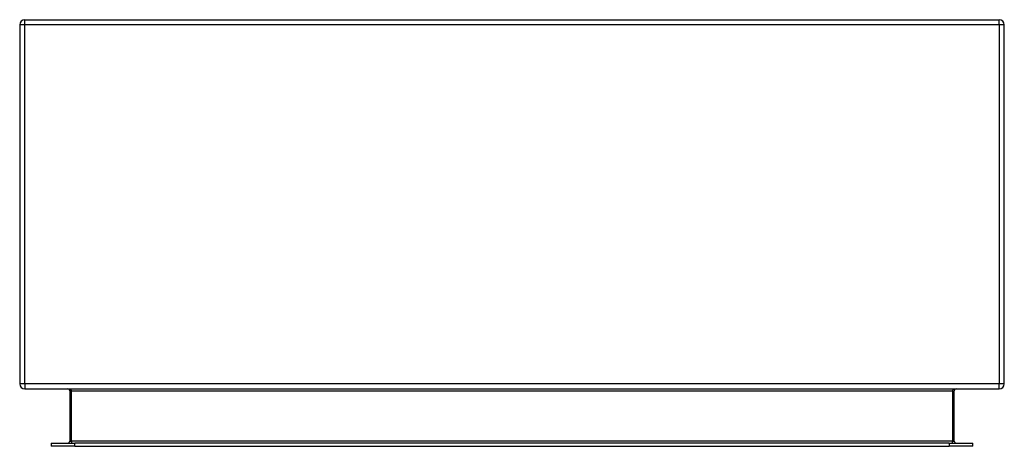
# Model space of a CAD drawing. Header units: inches. Extents: x 7.3 to 107, y 7.4 to 69.5.
# Tile 1 of 55: x 7.3 to 23.5, y 7.4 to 14.4. Entities that reach past the tile are written whole.
import ezdxf

# ---------------------------------------------------------------- set-up
doc = ezdxf.new("R2010")
doc.units = ezdxf.units.IN
doc.header["$LTSCALE"] = 6.835203
doc.header["$MEASUREMENT"] = 0
doc.layers.add('Visible Edges(ANSI)', color=7, linetype='Continuous', lineweight=25)
doc.layers.add('Visible Tangent Edges(ANSI)', color=7, linetype='Continuous', lineweight=25)

msp = doc.modelspace()

# ---------------------------------------------------------------- linework, layer by layer
at = {"layer": 'Visible Edges(ANSI)'}
for p, q in [((7.415, 14.431), (23.401, 14.431)), ((7.33, 14.346), (7.33, 8.457)), ((23.486, 8.457), (23.486, 14.346)), ((7.415, 8.372), (23.401, 8.372)), ((8.151, 8.341), (8.151, 7.517)), ((22.665, 7.517), (22.665, 8.341)), ((7.847, 7.485), (8.236, 7.485)), ((7.847, 7.485), (7.847, 7.432)), ((8.236, 7.432), (7.847, 7.432)), ((22.58, 7.485), (8.236, 7.485)), ((8.236, 7.432), (22.58, 7.432)), ((22.58, 7.485), (22.969, 7.485)), ((22.969, 7.432), (22.58, 7.432)), ((22.969, 7.432), (22.969, 7.485))]:
    msp.add_line(p, q, dxfattribs=at)
for centre, radius, start, end in [((7.415, 14.346), 0.0848, 90, 180), ((23.401, 14.346), 0.0848, 0, 90), ((7.415, 8.457), 0.0848, 180, 270), ((23.401, 8.457), 0.0848, 270, 0), ((8.12, 8.341), 0.0313, 0, 90), ((22.696, 8.341), 0.0313, 90, 180), ((8.12, 7.517), 0.0313, 270, 0), ((22.696, 7.517), 0.0313, 180, 270)]:
    msp.add_arc(centre, radius, start, end, dxfattribs=at)
at = {"layer": 'Visible Tangent Edges(ANSI)'}
for p, q in [((7.415, 14.346), (7.415, 14.431)), ((23.401, 14.346), (23.401, 14.431)), ((7.415, 14.346), (7.33, 14.346)), ((7.415, 8.457), (7.415, 14.346)), ((23.401, 14.346), (7.415, 14.346)), ((23.486, 14.346), (23.401, 14.346)), ((23.401, 14.346), (23.401, 8.457)), ((7.415, 8.457), (7.33, 8.457)), ((23.401, 8.457), (7.415, 8.457)), ((7.415, 8.457), (7.415, 8.372)), ((23.486, 8.457), (23.401, 8.457)), ((23.401, 8.372), (23.401, 8.457)), ((8.182, 8.341), (8.151, 8.341)), ((8.182, 7.517), (8.182, 8.341)), ((8.182, 8.341), (22.634, 8.341)), ((22.634, 8.341), (22.665, 8.341)), ((22.634, 8.341), (22.634, 7.517)), ((8.151, 7.517), (8.182, 7.517)), ((8.182, 7.517), (8.182, 7.485)), ((22.634, 7.517), (8.182, 7.517)), ((8.236, 7.432), (8.236, 7.485)), ((22.58, 7.485), (22.58, 7.432)), ((22.634, 7.517), (22.665, 7.517)), ((22.634, 7.485), (22.634, 7.517))]:
    msp.add_line(p, q, dxfattribs=at)
for centre, major_axis, start_param, end_param in [((8.12, 8.341), (0.0626, 0), 0, 1.570796), ((22.696, 8.341), (-0.0626, 0), 4.712389, 6.283185)]:
    msp.add_ellipse(centre, major_axis=major_axis, ratio=0.5, start_param=start_param, end_param=end_param, dxfattribs=at)

doc.saveas('drawing.dxf')
